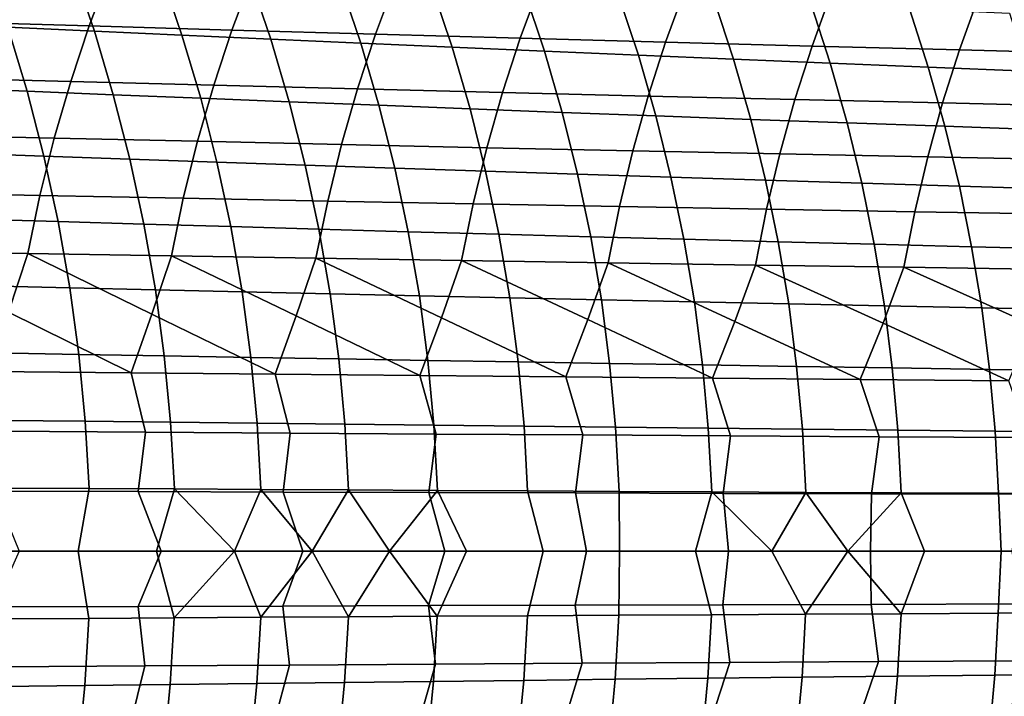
# Model space of a CAD drawing. Header units: metres. Extents: x -166 to 33, y -71 to 34.
# Tile 39 of 256: x -128.23 to -117.71, y -1.55 to 5.67. Entities that reach past the tile are written whole.
import ezdxf

# ---------------------------------------------------------------- set-up
doc = ezdxf.new("R2010")
doc.units = ezdxf.units.M
doc.layers.add('solid_12208131', color=7, linetype='CONTINUOUS')

msp = doc.modelspace()

# ---------------------------------------------------------------- linework, layer by layer
at = {"layer": 'solid_12208131'}
for points in [[(-128.994095, 5.650793, 235.263351), (-127.481758, 5.606053, 236.315536), (-127.261429, 6.187201, 236.194077), (-128.770004, 6.236544, 235.143356)], [(-128.583832, 6.266686, 200.992462), (-127.658272, 6.219004, 202.262283), (-127.428154, 5.550809, 202.181091), (-128.35051, 5.593386, 200.912354)], [(-127.658272, 6.219004, 202.262283), (-126.719826, 6.171068, 203.516815), (-126.492912, 5.50801, 203.434464), (-127.428154, 5.550809, 202.181091)], [(-127.481758, 5.606053, 236.315536), (-125.9589, 5.561901, 237.350693), (-125.742287, 6.138505, 237.227768), (-127.261429, 6.187201, 236.194077)], [(-126.719826, 6.171068, 203.516815), (-125.76841, 6.122962, 204.755615), (-125.544701, 5.465064, 204.672012), (-126.492912, 5.50801, 203.434464)], [(-125.9589, 5.561901, 237.350693), (-124.425858, 5.51835, 238.368378), (-124.212914, 6.090475, 238.244003), (-125.742287, 6.138505, 237.227768)], [(-125.76841, 6.122962, 204.755615), (-124.803925, 6.074768, 205.97821), (-124.583427, 5.422043, 205.893311), (-125.544701, 5.465064, 204.672012)], [(-124.803925, 6.074768, 205.97821), (-123.826286, 6.026568, 207.184158), (-123.609009, 5.379023, 207.097885), (-124.583427, 5.422043, 205.893311)], [(-124.425858, 5.51835, 238.368378), (-122.882759, 5.475419, 239.368286), (-122.673439, 6.043128, 239.242462), (-124.212914, 6.090475, 238.244003)], [(-123.826286, 6.026568, 207.184158), (-122.835388, 5.978447, 208.373032), (-122.621338, 5.336077, 208.285309), (-123.609009, 5.379023, 207.097885)], [(-122.882759, 5.475419, 239.368286), (-121.329559, 5.433121, 240.35025), (-121.123802, 5.996483, 240.223007), (-122.673439, 6.043128, 239.242462)], [(-121.329559, 5.433121, 240.35025), (-119.766197, 5.391473, 241.314148), (-119.563957, 5.950555, 241.185486), (-121.123802, 5.996483, 240.223007)], [(-122.835388, 5.978447, 208.373032), (-121.830765, 5.930487, 209.544693), (-121.619904, 5.293278, 209.455505), (-122.621338, 5.336077, 208.285309)], [(-121.830765, 5.930487, 209.544693), (-120.811653, 5.882769, 210.69931), (-120.603943, 5.2507, 210.608612), (-121.619904, 5.293278, 209.455505)], [(-119.766197, 5.391473, 241.314148), (-118.192604, 5.350492, 242.259811), (-117.993835, 5.905363, 242.129745), (-119.563957, 5.950555, 241.185486)], [(-118.192604, 5.350492, 242.259811), (-116.608727, 5.310192, 243.187073), (-116.413383, 5.860924, 243.055634), (-117.993835, 5.905363, 242.129745)], [(-120.811653, 5.882769, 210.69931), (-119.777298, 5.835378, 211.837006), (-119.572678, 5.208418, 211.744827), (-120.603943, 5.2507, 210.608612)], [(-119.777298, 5.835378, 211.837006), (-118.726913, 5.788395, 212.957977), (-118.525322, 5.166505, 212.864273), (-119.572678, 5.208418, 211.744827)], [(-118.726913, 5.788395, 212.957977), (-117.659821, 5.741899, 214.062332), (-117.461205, 5.125029, 213.967133), (-118.525322, 5.166505, 212.864273)], [(-129.260178, 5.635669, 199.628632), (-128.35051, 5.593386, 200.912354), (-128.145035, 4.909961, 200.840378), (-129.051865, 4.947094, 199.557556)], [(-129.196106, 5.053124, 235.371033), (-127.680397, 5.013092, 236.42453), (-127.481758, 5.606053, 236.315536), (-128.994095, 5.650793, 235.263351)], [(-128.35051, 5.593386, 200.912354), (-127.428154, 5.550809, 202.181091), (-127.225517, 4.872572, 202.108154), (-128.145035, 4.909961, 200.840378)], [(-127.680397, 5.013092, 236.42453), (-126.15419, 4.973584, 237.460999), (-125.9589, 5.561901, 237.350693), (-127.481758, 5.606053, 236.315536)], [(-127.428154, 5.550809, 202.181091), (-126.492912, 5.50801, 203.434464), (-126.293114, 4.834993, 203.360504), (-127.225517, 4.872572, 202.108154)], [(-126.492912, 5.50801, 203.434464), (-125.544701, 5.465064, 204.672012), (-125.347748, 4.797287, 204.596985), (-126.293114, 4.834993, 203.360504)], [(-126.15419, 4.973584, 237.460999), (-124.617836, 4.934615, 238.479996), (-124.425858, 5.51835, 238.368378), (-125.9589, 5.561901, 237.350693)], [(-124.617836, 4.934615, 238.479996), (-123.07148, 4.896198, 239.481216), (-122.882759, 5.475419, 239.368286), (-124.425858, 5.51835, 238.368378)], [(-123.07148, 4.896198, 239.481216), (-121.515068, 4.858347, 240.464478), (-121.329559, 5.433121, 240.35025), (-122.882759, 5.475419, 239.368286)], [(-125.544701, 5.465064, 204.672012), (-124.583427, 5.422043, 205.893311), (-124.38932, 4.759521, 205.817139), (-125.347748, 4.797287, 204.596985)], [(-124.583427, 5.422043, 205.893311), (-123.609009, 5.379023, 207.097885), (-123.417763, 4.721757, 207.020508), (-124.38932, 4.759521, 205.817139)], [(-123.609009, 5.379023, 207.097885), (-122.621338, 5.336077, 208.285309), (-122.432945, 4.684062, 208.206665), (-123.417763, 4.721757, 207.020508)], [(-121.515068, 4.858347, 240.464478), (-119.948532, 4.821078, 241.429642), (-119.766197, 5.391473, 241.314148), (-121.329559, 5.433121, 240.35025)], [(-119.948532, 4.821078, 241.429642), (-118.371819, 4.784404, 242.376556), (-118.192604, 5.350492, 242.259811), (-119.766197, 5.391473, 241.314148)], [(-122.621338, 5.336077, 208.285309), (-121.619904, 5.293278, 209.455505), (-121.434334, 4.646499, 209.37558), (-122.432945, 4.684062, 208.206665)], [(-121.619904, 5.293278, 209.455505), (-120.603943, 5.2507, 210.608612), (-120.421158, 4.609135, 210.52739), (-121.434334, 4.646499, 209.37558)], [(-118.371819, 4.784404, 242.376556), (-116.784843, 4.748339, 243.305084), (-116.608727, 5.310192, 243.187073), (-118.192604, 5.350492, 242.259811)], [(-120.603943, 5.2507, 210.608612), (-119.572678, 5.208418, 211.744827), (-119.392632, 4.572032, 211.662277), (-120.421158, 4.609135, 210.52739)], [(-119.572678, 5.208418, 211.744827), (-118.525322, 5.166505, 212.864273), (-118.347961, 4.535257, 212.780426), (-119.392632, 4.572032, 211.662277)], [(-118.525322, 5.166505, 212.864273), (-117.461205, 5.125029, 213.967133), (-117.286476, 4.498867, 213.881958), (-118.347961, 4.535257, 212.780426)], [(-129.375702, 4.444802, 235.466232), (-127.856987, 4.409571, 236.520874), (-127.680397, 5.013092, 236.42453), (-129.196106, 5.053124, 235.371033)], [(-129.051865, 4.947094, 199.557556), (-128.145035, 4.909961, 200.840378), (-127.966263, 4.217652, 200.778412), (-128.870621, 4.249563, 199.496384)], [(-127.856987, 4.409571, 236.520874), (-126.327805, 4.374799, 237.558517), (-126.15419, 4.973584, 237.460999), (-127.680397, 5.013092, 236.42453)], [(-126.327805, 4.374799, 237.558517), (-124.788506, 4.340501, 238.57869), (-124.617836, 4.934615, 238.479996), (-126.15419, 4.973584, 237.460999)], [(-128.145035, 4.909961, 200.840378), (-127.225517, 4.872572, 202.108154), (-127.049194, 4.185525, 202.045334), (-127.966263, 4.217652, 200.778412)], [(-127.225517, 4.872572, 202.108154), (-126.293114, 4.834993, 203.360504), (-126.119255, 4.153237, 203.296799), (-127.049194, 4.185525, 202.045334)], [(-124.788506, 4.340501, 238.57869), (-123.23925, 4.306689, 239.58107), (-123.07148, 4.896198, 239.481216), (-124.617836, 4.934615, 238.479996)], [(-123.23925, 4.306689, 239.58107), (-121.679985, 4.273375, 240.565475), (-121.515068, 4.858347, 240.464478), (-123.07148, 4.896198, 239.481216)], [(-121.679985, 4.273375, 240.565475), (-120.110641, 4.240571, 241.531784), (-119.948532, 4.821078, 241.429642), (-121.515068, 4.858347, 240.464478)], [(-126.293114, 4.834993, 203.360504), (-125.347748, 4.797287, 204.596985), (-125.176353, 4.120843, 204.532318), (-126.119255, 4.153237, 203.296799)], [(-125.347748, 4.797287, 204.596985), (-124.38932, 4.759521, 205.817139), (-124.220398, 4.088399, 205.751465), (-125.176353, 4.120843, 204.532318)], [(-124.38932, 4.759521, 205.817139), (-123.417763, 4.721757, 207.020508), (-123.25132, 4.055961, 206.953766), (-124.220398, 4.088399, 205.751465)], [(-120.110641, 4.240571, 241.531784), (-118.531151, 4.208291, 242.479828), (-118.371819, 4.784404, 242.376556), (-119.948532, 4.821078, 241.429642)], [(-118.531151, 4.208291, 242.479828), (-116.941437, 4.176545, 243.40947), (-116.784843, 4.748339, 243.305084), (-118.371819, 4.784404, 242.376556)], [(-123.417763, 4.721757, 207.020508), (-122.432945, 4.684062, 208.206665), (-122.268974, 4.023584, 208.138809), (-123.25132, 4.055961, 206.953766)], [(-122.432945, 4.684062, 208.206665), (-121.434334, 4.646499, 209.37558), (-121.27282, 3.991323, 209.306595), (-122.268974, 4.023584, 208.138809)], [(-121.434334, 4.646499, 209.37558), (-120.421158, 4.609135, 210.52739), (-120.262054, 3.959235, 210.45726), (-121.27282, 3.991323, 209.306595)], [(-120.421158, 4.609135, 210.52739), (-119.392632, 4.572032, 211.662277), (-119.235893, 3.927374, 211.590988), (-120.262054, 3.959235, 210.45726)], [(-119.392632, 4.572032, 211.662277), (-118.347961, 4.535257, 212.780426), (-118.19355, 3.895797, 212.707977), (-119.235893, 3.927374, 211.590988)], [(-118.347961, 4.535257, 212.780426), (-117.286476, 4.498867, 213.881958), (-117.134346, 3.864552, 213.80835), (-118.19355, 3.895797, 212.707977)], [(-129.531677, 3.827126, 235.549438), (-128.010345, 3.796776, 236.605103), (-127.856987, 4.409571, 236.520874), (-129.375702, 4.444802, 235.466232)], [(-128.010345, 3.796776, 236.605103), (-126.478577, 3.766822, 237.643753), (-126.327805, 4.374799, 237.558517), (-127.856987, 4.409571, 236.520874)], [(-126.478577, 3.766822, 237.643753), (-124.936714, 3.737276, 238.664932), (-124.788506, 4.340501, 238.57869), (-126.327805, 4.374799, 237.558517)], [(-124.936714, 3.737276, 238.664932), (-123.384933, 3.708147, 239.668304), (-123.23925, 4.306689, 239.58107), (-124.788506, 4.340501, 238.57869)], [(-128.870621, 4.249563, 199.496384), (-127.966263, 4.217652, 200.778412), (-127.814209, 3.517758, 200.726669), (-128.716476, 3.544382, 199.445343)], [(-127.966263, 4.217652, 200.778412), (-127.049194, 4.185525, 202.045334), (-126.899223, 3.490955, 201.992874), (-127.814209, 3.517758, 200.726669)], [(-123.384933, 3.708147, 239.668304), (-121.823181, 3.679447, 240.653702), (-121.679985, 4.273375, 240.565475), (-123.23925, 4.306689, 239.58107)], [(-121.823181, 3.679447, 240.653702), (-120.251389, 3.651186, 241.620987), (-120.110641, 4.240571, 241.531784), (-121.679985, 4.273375, 240.565475)], [(-120.251389, 3.651186, 241.620987), (-118.669472, 3.623376, 242.570007), (-118.531151, 4.208291, 242.479828), (-120.110641, 4.240571, 241.531784)], [(-118.669472, 3.623376, 242.570007), (-117.077362, 3.596026, 243.50061), (-116.941437, 4.176545, 243.40947), (-118.531151, 4.208291, 242.479828)], [(-127.049194, 4.185525, 202.045334), (-126.119255, 4.153237, 203.296799), (-125.971367, 3.46402, 203.24353), (-126.899223, 3.490955, 201.992874)], [(-126.119255, 4.153237, 203.296799), (-125.176353, 4.120843, 204.532318), (-125.030548, 3.436998, 204.478226), (-125.971367, 3.46402, 203.24353)], [(-125.176353, 4.120843, 204.532318), (-124.220398, 4.088399, 205.751465), (-124.076691, 3.409937, 205.696503), (-125.030548, 3.436998, 204.478226)], [(-124.220398, 4.088399, 205.751465), (-123.25132, 4.055961, 206.953766), (-123.109703, 3.382882, 206.897873), (-124.076691, 3.409937, 205.696503)], [(-123.25132, 4.055961, 206.953766), (-122.268974, 4.023584, 208.138809), (-122.129456, 3.355879, 208.08197), (-123.109703, 3.382882, 206.897873)], [(-122.268974, 4.023584, 208.138809), (-121.27282, 3.991323, 209.306595), (-121.135368, 3.328976, 209.248764), (-122.129456, 3.355879, 208.08197)], [(-121.27282, 3.991323, 209.306595), (-120.262054, 3.959235, 210.45726), (-120.126648, 3.302218, 210.398438), (-121.135368, 3.328976, 209.248764)], [(-120.262054, 3.959235, 210.45726), (-119.235893, 3.927374, 211.590988), (-119.102486, 3.275652, 211.531174), (-120.126648, 3.302218, 210.398438)], [(-119.235893, 3.927374, 211.590988), (-118.19355, 3.895797, 212.707977), (-118.062103, 3.249324, 212.647171), (-119.102486, 3.275652, 211.531174)], [(-118.19355, 3.895797, 212.707977), (-117.134346, 3.864552, 213.80835), (-117.004829, 3.223274, 213.746552), (-118.062103, 3.249324, 212.647171)], [(-129.663528, 3.201419, 235.620728), (-128.139969, 3.176022, 236.677231), (-128.010345, 3.796776, 236.605103), (-129.531677, 3.827126, 235.549438)], [(-128.139969, 3.176022, 236.677231), (-126.605995, 3.150955, 237.716736), (-126.478577, 3.766822, 237.643753), (-128.010345, 3.796776, 236.605103)], [(-126.605995, 3.150955, 237.716736), (-125.061951, 3.126229, 238.738754), (-124.936714, 3.737276, 238.664932), (-126.478577, 3.766822, 237.643753)], [(-125.061951, 3.126229, 238.738754), (-123.508018, 3.101852, 239.742966), (-123.384933, 3.708147, 239.668304), (-124.936714, 3.737276, 238.664932)], [(-123.508018, 3.101852, 239.742966), (-121.944153, 3.077833, 240.729202), (-121.823181, 3.679447, 240.653702), (-123.384933, 3.708147, 239.668304)], [(-121.944153, 3.077833, 240.729202), (-120.37027, 3.054182, 241.697296), (-120.251389, 3.651186, 241.620987), (-121.823181, 3.679447, 240.653702)], [(-120.37027, 3.054182, 241.697296), (-118.786301, 3.030908, 242.647125), (-118.669472, 3.623376, 242.570007), (-120.251389, 3.651186, 241.620987)], [(-118.786301, 3.030908, 242.647125), (-117.192162, 3.008018, 243.578537), (-117.077362, 3.596026, 243.50061), (-118.669472, 3.623376, 242.570007)], [(-128.716476, 3.544382, 199.445343), (-127.814209, 3.517758, 200.726669), (-127.689255, 2.811581, 200.684967), (-128.589828, 2.832867, 199.404221)], [(-127.814209, 3.517758, 200.726669), (-126.899223, 3.490955, 201.992874), (-126.775978, 2.790154, 201.950531), (-127.689255, 2.811581, 200.684967)], [(-126.899223, 3.490955, 201.992874), (-125.971367, 3.46402, 203.24353), (-125.849823, 2.768622, 203.200546), (-126.775978, 2.790154, 201.950531)], [(-125.971367, 3.46402, 203.24353), (-125.030548, 3.436998, 204.478226), (-124.910706, 2.747023, 204.43454), (-125.849823, 2.768622, 203.200546)], [(-125.030548, 3.436998, 204.478226), (-124.076691, 3.409937, 205.696503), (-123.958557, 2.725393, 205.652069), (-124.910706, 2.747023, 204.43454)], [(-124.076691, 3.409937, 205.696503), (-123.109703, 3.382882, 206.897873), (-122.993286, 2.703769, 206.852692), (-123.958557, 2.725393, 205.652069)], [(-123.109703, 3.382882, 206.897873), (-122.129456, 3.355879, 208.08197), (-122.014748, 2.682189, 208.03598), (-122.993286, 2.703769, 206.852692)], [(-122.129456, 3.355879, 208.08197), (-121.135368, 3.328976, 209.248764), (-121.022354, 2.660689, 209.20195), (-122.014748, 2.682189, 208.03598)], [(-121.135368, 3.328976, 209.248764), (-120.126648, 3.302218, 210.398438), (-120.015289, 2.639307, 210.3508), (-121.022354, 2.660689, 209.20195)], [(-120.126648, 3.302218, 210.398438), (-119.102486, 3.275652, 211.531174), (-118.992767, 2.618079, 211.482712), (-120.015289, 2.639307, 210.3508)], [(-119.102486, 3.275652, 211.531174), (-118.062103, 3.249324, 212.647171), (-117.953987, 2.597043, 212.59787), (-118.992767, 2.618079, 211.482712)], [(-128.345367, 2.549954, 236.668762), (-128.139969, 3.176022, 236.677231), (-129.663528, 3.201419, 235.620728)], [(-127.035751, 1.90321, 237.660568), (-126.813911, 2.529863, 237.707596), (-128.139969, 3.176022, 236.677231), (-128.345367, 2.549954, 236.668762)], [(-126.813911, 2.529863, 237.707596), (-126.605995, 3.150955, 237.716736), (-128.139969, 3.176022, 236.677231)], [(-118.062103, 3.249324, 212.647171), (-117.004829, 3.223274, 213.746552), (-116.898285, 2.576229, 213.696442), (-117.953987, 2.597043, 212.59787)], [(-125.498779, 1.888336, 238.680893), (-125.27243, 2.510043, 238.72908), (-126.605995, 3.150955, 237.716736), (-126.813911, 2.529863, 237.707596)], [(-125.27243, 2.510043, 238.72908), (-125.061951, 3.126229, 238.738754), (-126.605995, 3.150955, 237.716736)], [(-123.95208, 1.873668, 239.68364), (-123.721138, 2.490501, 239.732849), (-125.061951, 3.126229, 238.738754), (-125.27243, 2.510043, 238.72908)], [(-123.721138, 2.490501, 239.732849), (-123.508018, 3.101852, 239.742966), (-125.061951, 3.126229, 238.738754)], [(-122.395615, 1.859214, 240.66861), (-122.159996, 2.471245, 240.718704), (-123.508018, 3.101852, 239.742966), (-123.721138, 2.490501, 239.732849)], [(-122.159996, 2.471245, 240.718704), (-121.944153, 3.077833, 240.729202), (-123.508018, 3.101852, 239.742966)], [(-120.829308, 1.844977, 241.635681), (-120.588913, 2.452281, 241.686539), (-121.944153, 3.077833, 240.729202), (-122.159996, 2.471245, 240.718704)], [(-120.588913, 2.452281, 241.686539), (-120.37027, 3.054182, 241.697296), (-121.944153, 3.077833, 240.729202)], [(-119.253075, 1.830964, 242.584686), (-119.00782, 2.433618, 242.636185), (-120.37027, 3.054182, 241.697296), (-120.588913, 2.452281, 241.686539)], [(-119.00782, 2.433618, 242.636185), (-118.786301, 3.030908, 242.647125), (-120.37027, 3.054182, 241.697296)], [(-117.66684, 1.817179, 243.515488), (-117.416626, 2.415262, 243.567505), (-118.786301, 3.030908, 242.647125), (-119.00782, 2.433618, 242.636185)], [(-117.416626, 2.415262, 243.567505), (-117.192162, 3.008018, 243.578537), (-118.786301, 3.030908, 242.647125)], [(-128.589828, 2.832867, 199.404221), (-127.689255, 2.811581, 200.684967), (-127.593712, 2.100447, 200.650345), (-128.49295, 2.116352, 199.370026)], [(-127.689255, 2.811581, 200.684967), (-126.775978, 2.790154, 201.950531), (-126.681763, 2.084437, 201.915482), (-127.593712, 2.100447, 200.650345)], [(-126.775978, 2.790154, 201.950531), (-125.849823, 2.768622, 203.200546), (-125.756943, 2.06835, 203.165024), (-126.681763, 2.084437, 201.915482)], [(-125.849823, 2.768622, 203.200546), (-124.910706, 2.747023, 204.43454), (-124.819168, 2.052212, 204.398514), (-125.756943, 2.06835, 203.165024)], [(-124.910706, 2.747023, 204.43454), (-123.958557, 2.725393, 205.652069), (-123.868355, 2.036052, 205.615524), (-124.819168, 2.052212, 204.398514)], [(-123.958557, 2.725393, 205.652069), (-122.993286, 2.703769, 206.852692), (-122.904427, 2.019898, 206.815567), (-123.868355, 2.036052, 205.615524)], [(-122.993286, 2.703769, 206.852692), (-122.014748, 2.682189, 208.03598), (-121.927231, 2.003777, 207.998276), (-122.904427, 2.019898, 206.815567)], [(-122.014748, 2.682189, 208.03598), (-121.022354, 2.660689, 209.20195), (-120.936157, 1.987717, 209.163666), (-121.927231, 2.003777, 207.998276)], [(-121.022354, 2.660689, 209.20195), (-120.015289, 2.639307, 210.3508), (-119.930405, 1.971745, 210.311905), (-120.936157, 1.987717, 209.163666)], [(-120.015289, 2.639307, 210.3508), (-118.992767, 2.618079, 211.482712), (-118.909164, 1.955889, 211.443222), (-119.930405, 1.971745, 210.311905)], [(-128.562744, 1.918287, 236.623032), (-127.035751, 1.90321, 237.660568), (-128.345367, 2.549954, 236.668762)], [(-127.035751, 1.90321, 237.660568), (-125.498779, 1.888336, 238.680893), (-126.813911, 2.529863, 237.707596)], [(-118.992767, 2.618079, 211.482712), (-117.953987, 2.597043, 212.59787), (-117.871635, 1.940176, 212.55777), (-118.909164, 1.955889, 211.443222)], [(-117.953987, 2.597043, 212.59787), (-116.898285, 2.576229, 213.696442), (-116.817169, 1.924631, 213.655731), (-117.871635, 1.940176, 212.55777)], [(-125.498779, 1.888336, 238.680893), (-123.95208, 1.873668, 239.68364), (-125.27243, 2.510043, 238.72908)], [(-123.95208, 1.873668, 239.68364), (-122.395615, 1.859214, 240.66861), (-123.721138, 2.490501, 239.732849)], [(-122.395615, 1.859214, 240.66861), (-120.829308, 1.844977, 241.635681), (-122.159996, 2.471245, 240.718704)], [(-120.829308, 1.844977, 241.635681), (-119.253075, 1.830964, 242.584686), (-120.588913, 2.452281, 241.686539)], [(-119.253075, 1.830964, 242.584686), (-117.66684, 1.817179, 243.515488), (-119.00782, 2.433618, 242.636185)], [(-128.49295, 2.116352, 199.370026), (-127.593712, 2.100447, 200.650345), (-127.525398, 1.385574, 200.626251), (-128.423691, 1.396067, 199.346237)], [(-127.593712, 2.100447, 200.650345), (-126.681763, 2.084437, 201.915482), (-126.614395, 1.375012, 201.891052), (-127.525398, 1.385574, 200.626251)], [(-126.681763, 2.084437, 201.915482), (-125.756943, 2.06835, 203.165024), (-125.690521, 1.364399, 203.140259), (-126.614395, 1.375012, 201.891052)], [(-125.756943, 2.06835, 203.165024), (-124.819168, 2.052212, 204.398514), (-124.753693, 1.353753, 204.373383), (-125.690521, 1.364399, 203.140259)], [(-124.819168, 2.052212, 204.398514), (-123.868355, 2.036052, 205.615524), (-123.803825, 1.343093, 205.589996), (-124.753693, 1.353753, 204.373383)], [(-123.868355, 2.036052, 205.615524), (-122.904427, 2.019898, 206.815567), (-122.840851, 1.332437, 206.789642), (-123.803825, 1.343093, 205.589996)], [(-122.904427, 2.019898, 206.815567), (-121.927231, 2.003777, 207.998276), (-121.864609, 1.321803, 207.971924), (-122.840851, 1.332437, 206.789642)], [(-121.927231, 2.003777, 207.998276), (-120.936157, 1.987717, 209.163666), (-120.874474, 1.311209, 209.136871), (-121.864609, 1.321803, 207.971924)], [(-126.883583, 1.269415, 237.835617), (-127.035751, 1.90321, 237.660568), (-128.562744, 1.918287, 236.623032), (-128.420486, 1.279516, 236.794891)], [(-125.336655, 1.259452, 238.858902), (-125.498779, 1.888336, 238.680893), (-127.035751, 1.90321, 237.660568), (-126.883583, 1.269415, 237.835617)], [(-120.936157, 1.987717, 209.163666), (-119.930405, 1.971745, 210.311905), (-119.869652, 1.300674, 210.284683), (-120.874474, 1.311209, 209.136871)], [(-119.930405, 1.971745, 210.311905), (-118.909164, 1.955889, 211.443222), (-118.849319, 1.290216, 211.415543), (-119.869652, 1.300674, 210.284683)], [(-118.909164, 1.955889, 211.443222), (-117.871635, 1.940176, 212.55777), (-117.812675, 1.279853, 212.529663), (-118.849319, 1.290216, 211.415543)], [(-117.871635, 1.940176, 212.55777), (-116.817169, 1.924631, 213.655731), (-116.759087, 1.2696, 213.627182), (-117.812675, 1.279853, 212.529663)], [(-123.77993, 1.249629, 239.864395), (-123.95208, 1.873668, 239.68364), (-125.498779, 1.888336, 238.680893), (-125.336655, 1.259452, 238.858902)], [(-122.213341, 1.239949, 240.851913), (-122.395615, 1.859214, 240.66861), (-123.95208, 1.873668, 239.68364), (-123.77993, 1.249629, 239.864395)], [(-120.63681, 1.230417, 241.821304), (-120.829308, 1.844977, 241.635681), (-122.395615, 1.859214, 240.66861), (-122.213341, 1.239949, 240.851913)], [(-119.050262, 1.221037, 242.772446), (-119.253075, 1.830964, 242.584686), (-120.829308, 1.844977, 241.635681), (-120.63681, 1.230417, 241.821304)], [(-117.453606, 1.211811, 243.705185), (-117.66684, 1.817179, 243.515488), (-119.253075, 1.830964, 242.584686), (-119.050262, 1.221037, 242.772446)], [(-128.423691, 1.396067, 199.346237), (-127.525398, 1.385574, 200.626251), (-127.484535, 0.668246, 200.612732), (-128.382263, 0.673307, 199.332901)], [(-127.525398, 1.385574, 200.626251), (-126.614395, 1.375012, 201.891052), (-126.574081, 0.663152, 201.877319), (-127.484535, 0.668246, 200.612732)], [(-126.614395, 1.375012, 201.891052), (-125.690521, 1.364399, 203.140259), (-125.650764, 0.658033, 203.126297), (-126.574081, 0.663152, 201.877319)], [(-128.494736, 0.640228, 236.788712), (-126.958862, 0.635178, 237.829163), (-126.883583, 1.269415, 237.835617), (-128.420486, 1.279516, 236.794891)], [(-126.958862, 0.635178, 237.829163), (-125.412987, 0.630195, 238.852219), (-125.336655, 1.259452, 238.858902), (-126.883583, 1.269415, 237.835617)], [(-125.690521, 1.364399, 203.140259), (-124.753693, 1.353753, 204.373383), (-124.714493, 0.652898, 204.359192), (-125.650764, 0.658033, 203.126297)], [(-124.753693, 1.353753, 204.373383), (-123.803825, 1.343093, 205.589996), (-123.76519, 0.647757, 205.575577), (-124.714493, 0.652898, 204.359192)], [(-123.803825, 1.343093, 205.589996), (-122.840851, 1.332437, 206.789642), (-122.802773, 0.642618, 206.774948), (-123.76519, 0.647757, 205.575577)], [(-122.840851, 1.332437, 206.789642), (-121.864609, 1.321803, 207.971924), (-121.827087, 0.637489, 207.95697), (-122.802773, 0.642618, 206.774948)], [(-121.864609, 1.321803, 207.971924), (-120.874474, 1.311209, 209.136871), (-120.837509, 0.63238, 209.121643), (-121.827087, 0.637489, 207.95697)], [(-120.874474, 1.311209, 209.136871), (-119.869652, 1.300674, 210.284683), (-119.833221, 0.6273, 210.26918), (-120.837509, 0.63238, 209.121643)], [(-119.869652, 1.300674, 210.284683), (-118.849319, 1.290216, 211.415543), (-118.813423, 0.622256, 211.39978), (-119.833221, 0.6273, 210.26918)], [(-118.849319, 1.290216, 211.415543), (-117.812675, 1.279853, 212.529663), (-117.777298, 0.617259, 212.513626), (-118.813423, 0.622256, 211.39978)], [(-117.812675, 1.279853, 212.529663), (-116.759087, 1.2696, 213.627182), (-116.72422, 0.612314, 213.61087), (-117.777298, 0.617259, 212.513626)], [(-125.412987, 0.630195, 238.852219), (-123.857338, 0.625283, 239.857513), (-123.77993, 1.249629, 239.864395), (-125.336655, 1.259452, 238.858902)], [(-123.857338, 0.625283, 239.857513), (-122.291862, 0.620443, 240.844879), (-122.213341, 1.239949, 240.851913), (-123.77993, 1.249629, 239.864395)], [(-122.291862, 0.620443, 240.844879), (-120.716469, 0.615676, 241.814148), (-120.63681, 1.230417, 241.821304), (-122.213341, 1.239949, 240.851913)], [(-120.716469, 0.615676, 241.814148), (-119.131088, 0.610984, 242.765213), (-119.050262, 1.221037, 242.772446), (-120.63681, 1.230417, 241.821304)], [(-119.131088, 0.610984, 242.765213), (-117.535629, 0.60637, 243.697891), (-117.453606, 1.211811, 243.705185), (-119.050262, 1.221037, 242.772446)], [(-128.494736, 0.640228, 236.788712), (-128.231369, 0, 236.983734), (-126.716438, 0, 238.005844), (-126.958862, 0.635178, 237.829163)], [(-127.484535, 0.668246, 200.612732), (-127.599808, 0, 200.428589), (-128.439621, 0, 199.227753), (-128.382263, 0.673307, 199.332901)], [(-126.574081, 0.663152, 201.877319), (-126.764008, 0, 201.595184), (-127.599808, 0, 200.428589), (-127.484535, 0.668246, 200.612732)], [(-126.958862, 0.635178, 237.829163), (-126.716438, 0, 238.005844), (-125.202255, 0, 239.004242), (-125.412987, 0.630195, 238.852219)], [(-126.574081, 0.663152, 201.877319), (-125.931511, 0, 202.729523), (-126.575798, -0.712272, 201.878189), (-126.764008, 0, 201.595184)], [(-126.574081, 0.663152, 201.877319), (-125.650764, 0.658033, 203.126297), (-125.931511, 0, 202.729523)], [(-125.650764, 0.658033, 203.126297), (-125.10289, 0, 203.831802), (-125.652451, -0.706774, 203.127167), (-125.931511, 0, 202.729523)], [(-125.650764, 0.658033, 203.126297), (-124.714493, 0.652898, 204.359192), (-125.10289, 0, 203.831802)], [(-124.714493, 0.652898, 204.359192), (-124.277611, 0, 204.903656), (-124.716156, -0.701259, 204.360077), (-125.10289, 0, 203.831802)], [(-124.714493, 0.652898, 204.359192), (-123.76519, 0.647757, 205.575577), (-124.277611, 0, 204.903656)], [(-123.76519, 0.647757, 205.575577), (-123.45591, 0, 205.945648), (-123.766823, -0.695737, 205.576462), (-124.277611, 0, 204.903656)], [(-123.76519, 0.647757, 205.575577), (-122.802773, 0.642618, 206.774948), (-122.637482, 0, 206.959015), (-123.45591, 0, 205.945648)], [(-122.802773, 0.642618, 206.774948), (-121.827087, 0.637489, 207.95697), (-121.821838, 0, 207.945099), (-122.637482, 0, 206.959015)], [(-120.837509, 0.63238, 209.121643), (-121.008629, 0, 208.904953), (-121.821838, 0, 207.945099), (-121.827087, 0.637489, 207.95697)], [(-120.837509, 0.63238, 209.121643), (-120.195366, 0, 209.84201), (-121.008629, 0, 208.904953)], [(-120.837509, 0.63238, 209.121643), (-119.833221, 0.6273, 210.26918), (-120.195366, 0, 209.84201)], [(-125.412987, 0.630195, 238.852219), (-125.202255, 0, 239.004242), (-123.687714, 0, 239.979874), (-123.857338, 0.625283, 239.857513)], [(-123.857338, 0.625283, 239.857513), (-123.687714, 0, 239.979874), (-122.173134, 0, 240.932755), (-122.291862, 0.620443, 240.844879)], [(-122.291862, 0.620443, 240.844879), (-122.173134, 0, 240.932755), (-120.658417, 0, 241.863174), (-120.716469, 0.615676, 241.814148)], [(-119.131088, 0.610984, 242.765213), (-120.716469, 0.615676, 241.814148), (-120.658417, 0, 241.863174), (-119.143532, 0, 242.771408)], [(-119.833221, 0.6273, 210.26918), (-119.382355, 0, 210.756348), (-119.83474, -0.673764, 210.270111), (-120.195366, 0, 209.84201)], [(-119.833221, 0.6273, 210.26918), (-118.813423, 0.622256, 211.39978), (-119.382355, 0, 210.756348)], [(-118.813423, 0.622256, 211.39978), (-118.566338, 0, 211.651962), (-118.814919, -0.668347, 211.400711), (-119.382355, 0, 210.756348)], [(-117.535629, 0.60637, 243.697891), (-119.131088, 0.610984, 242.765213), (-119.143532, 0, 242.771408), (-117.629471, 0, 243.657089)], [(-118.813423, 0.622256, 211.39978), (-117.777298, 0.617259, 212.513626), (-117.747543, 0, 212.52887), (-118.566338, 0, 211.651962)], [(-117.777298, 0.617259, 212.513626), (-116.72422, 0.612314, 213.61087), (-116.923119, 0, 213.390366), (-117.747543, 0, 212.52887)], [(-128.497711, -0.596084, 236.788666), (-126.961891, -0.591382, 237.829086), (-126.716438, 0, 238.005844), (-128.231369, 0, 236.983734)], [(-128.439621, 0, 199.227753), (-127.599808, 0, 200.428589), (-127.486275, -0.717743, 200.613586), (-128.384033, -0.72318, 199.333755)], [(-127.599808, 0, 200.428589), (-126.764008, 0, 201.595184), (-126.575798, -0.712272, 201.878189), (-127.486275, -0.717743, 200.613586)], [(-126.961891, -0.591382, 237.829086), (-125.416061, -0.586743, 238.852142), (-125.202255, 0, 239.004242), (-126.716438, 0, 238.005844)], [(-125.931511, 0, 202.729523), (-125.652451, -0.706774, 203.127167), (-126.575798, -0.712272, 201.878189)], [(-125.10289, 0, 203.831802), (-124.716156, -0.701259, 204.360077), (-125.652451, -0.706774, 203.127167)], [(-125.416061, -0.586743, 238.852142), (-123.860458, -0.58217, 239.857422), (-123.687714, 0, 239.979874), (-125.202255, 0, 239.004242)], [(-124.277611, 0, 204.903656), (-123.766823, -0.695737, 205.576462), (-124.716156, -0.701259, 204.360077)], [(-123.860458, -0.58217, 239.857422), (-122.295029, -0.577663, 240.844757), (-122.173134, 0, 240.932755), (-123.687714, 0, 239.979874)], [(-122.637482, 0, 206.959015), (-122.804375, -0.690217, 206.775848), (-123.766823, -0.695737, 205.576462), (-123.45591, 0, 205.945648)], [(-122.637482, 0, 206.959015), (-121.821838, 0, 207.945099), (-121.828667, -0.684708, 207.95787), (-122.804375, -0.690217, 206.775848)], [(-122.295029, -0.577663, 240.844757), (-120.719688, -0.573225, 241.814026), (-120.658417, 0, 241.863174), (-122.173134, 0, 240.932755)], [(-121.821838, 0, 207.945099), (-121.008629, 0, 208.904953), (-120.839058, -0.679221, 209.122559), (-121.828667, -0.684708, 207.95787)], [(-121.008629, 0, 208.904953), (-120.195366, 0, 209.84201), (-119.83474, -0.673764, 210.270111), (-120.839058, -0.679221, 209.122559)], [(-120.719688, -0.573225, 241.814026), (-119.134354, -0.568857, 242.765076), (-119.143532, 0, 242.771408), (-120.658417, 0, 241.863174)], [(-119.382355, 0, 210.756348), (-118.814919, -0.668347, 211.400711), (-119.83474, -0.673764, 210.270111)], [(-117.538948, -0.564561, 243.697754), (-117.629471, 0, 243.657089), (-119.143532, 0, 242.771408), (-119.134354, -0.568857, 242.765076)], [(-117.747543, 0, 212.52887), (-117.77877, -0.662979, 212.514557), (-118.814919, -0.668347, 211.400711), (-118.566338, 0, 211.651962)], [(-117.747543, 0, 212.52887), (-116.923119, 0, 213.390366), (-116.725662, -0.657669, 213.611816), (-117.77877, -0.662979, 212.514557)], [(-126.890358, -1.22578, 237.835037), (-126.961891, -0.591382, 237.829086), (-128.497711, -0.596084, 236.788666), (-128.42717, -1.235532, 236.794357)], [(-125.343529, -1.216159, 238.858307), (-125.416061, -0.586743, 238.852142), (-126.961891, -0.591382, 237.829086), (-126.890358, -1.22578, 237.835037)], [(-123.786903, -1.206674, 239.86377), (-123.860458, -0.58217, 239.857422), (-125.416061, -0.586743, 238.852142), (-125.343529, -1.216159, 238.858307)], [(-122.220421, -1.197328, 240.851273), (-122.295029, -0.577663, 240.844757), (-123.860458, -0.58217, 239.857422), (-123.786903, -1.206674, 239.86377)], [(-120.644005, -1.188124, 241.820663), (-120.719688, -0.573225, 241.814026), (-122.295029, -0.577663, 240.844757), (-122.220421, -1.197328, 240.851273)], [(-119.057571, -1.179067, 242.77179), (-119.134354, -0.568857, 242.765076), (-120.719688, -0.573225, 241.814026), (-120.644005, -1.188124, 241.820663)], [(-117.461029, -1.170158, 243.704514), (-117.538948, -0.564561, 243.697754), (-119.134354, -0.568857, 242.765076), (-119.057571, -1.179067, 242.77179)], [(-127.486275, -0.717743, 200.613586), (-127.529221, -1.434944, 200.627579), (-128.427567, -1.445812, 199.347549), (-128.384033, -0.72318, 199.333755)], [(-126.575798, -0.712272, 201.878189), (-126.618164, -1.424006, 201.89241), (-127.529221, -1.434944, 200.627579), (-127.486275, -0.717743, 200.613586)], [(-125.652451, -0.706774, 203.127167), (-125.694237, -1.413015, 203.141617), (-126.618164, -1.424006, 201.89241), (-126.575798, -0.712272, 201.878189)], [(-124.716156, -0.701259, 204.360077), (-124.757355, -1.401989, 204.374771), (-125.694237, -1.413015, 203.141617), (-125.652451, -0.706774, 203.127167)], [(-123.766823, -0.695737, 205.576462), (-123.807442, -1.39095, 205.591415), (-124.757355, -1.401989, 204.374771), (-124.716156, -0.701259, 204.360077)], [(-122.804375, -0.690217, 206.775848), (-122.844414, -1.379914, 206.791077), (-123.807442, -1.39095, 205.591415), (-123.766823, -0.695737, 205.576462)], [(-121.828667, -0.684708, 207.95787), (-121.868118, -1.368901, 207.973373), (-122.844414, -1.379914, 206.791077), (-122.804375, -0.690217, 206.775848)], [(-120.839058, -0.679221, 209.122559), (-120.87793, -1.35793, 209.138351), (-121.868118, -1.368901, 207.973373), (-121.828667, -0.684708, 207.95787)], [(-119.83474, -0.673764, 210.270111), (-119.873055, -1.347019, 210.286194), (-120.87793, -1.35793, 209.138351), (-120.839058, -0.679221, 209.122559)], [(-118.814919, -0.668347, 211.400711), (-118.852669, -1.336188, 211.417084), (-119.873055, -1.347019, 210.286194), (-119.83474, -0.673764, 210.270111)], [(-117.77877, -0.662979, 212.514557), (-117.815979, -1.325456, 212.531219), (-118.852669, -1.336188, 211.417084), (-118.814919, -0.668347, 211.400711)], [(-116.725662, -0.657669, 213.611816), (-116.762337, -1.314837, 213.628769), (-117.815979, -1.325456, 212.531219), (-117.77877, -0.662979, 212.514557)], [(-128.574127, -1.874524, 236.621277), (-127.047333, -1.859793, 237.658752), (-126.890358, -1.22578, 237.835037), (-128.42717, -1.235532, 236.794357)], [(-127.047333, -1.859793, 237.658752), (-125.510574, -1.84526, 238.679031), (-125.343529, -1.216159, 238.858307), (-126.890358, -1.22578, 237.835037)], [(-125.510574, -1.84526, 238.679031), (-123.964081, -1.830929, 239.681732), (-123.786903, -1.206674, 239.86377), (-125.343529, -1.216159, 238.858307)], [(-123.964081, -1.830929, 239.681732), (-122.407829, -1.816805, 240.666656), (-122.220421, -1.197328, 240.851273), (-123.786903, -1.206674, 239.86377)], [(-122.407829, -1.816805, 240.666656), (-120.841736, -1.802895, 241.633698), (-120.644005, -1.188124, 241.820663), (-122.220421, -1.197328, 240.851273)], [(-120.841736, -1.802895, 241.633698), (-119.265724, -1.789202, 242.582672), (-119.057571, -1.179067, 242.77179), (-120.644005, -1.188124, 241.820663)], [(-119.265724, -1.789202, 242.582672), (-117.679718, -1.775733, 243.513458), (-117.461029, -1.170158, 243.704514), (-119.057571, -1.179067, 242.77179)], [(-120.87793, -1.35793, 209.138351), (-120.941505, -2.034236, 209.16571), (-121.932655, -2.050672, 208.00029), (-121.868118, -1.368901, 207.973373)], [(-119.873055, -1.347019, 210.286194), (-119.935677, -2.01789, 210.314011), (-120.941505, -2.034236, 209.16571), (-120.87793, -1.35793, 209.138351)], [(-118.852669, -1.336188, 211.417084), (-118.91436, -2.001663, 211.445358), (-119.935677, -2.01789, 210.314011), (-119.873055, -1.347019, 210.286194)], [(-117.815979, -1.325456, 212.531219), (-117.876755, -1.985582, 212.559952), (-118.91436, -2.001663, 211.445358), (-118.852669, -1.336188, 211.417084)], [(-116.762337, -1.314837, 213.628769), (-116.82222, -1.969673, 213.657959), (-117.876755, -1.985582, 212.559952), (-117.815979, -1.325456, 212.531219)], [(-127.529221, -1.434944, 200.627579), (-127.599602, -2.149604, 200.652145), (-128.498917, -2.165881, 199.371796), (-128.427567, -1.445812, 199.347549)], [(-126.618164, -1.424006, 201.89241), (-126.687576, -2.13322, 201.917313), (-127.599602, -2.149604, 200.652145), (-127.529221, -1.434944, 200.627579)], [(-125.694237, -1.413015, 203.141617), (-125.76268, -2.116756, 203.166885), (-126.687576, -2.13322, 201.917313), (-126.618164, -1.424006, 201.89241)], [(-124.757355, -1.401989, 204.374771), (-124.824821, -2.100241, 204.400421), (-125.76268, -2.116756, 203.166885), (-125.694237, -1.413015, 203.141617)], [(-123.807442, -1.39095, 205.591415), (-123.873932, -2.083703, 205.617462), (-124.824821, -2.100241, 204.400421), (-124.757355, -1.401989, 204.374771)], [(-122.844414, -1.379914, 206.791077), (-122.909927, -2.067171, 206.817551), (-123.873932, -2.083703, 205.617462), (-123.807442, -1.39095, 205.591415)], [(-121.868118, -1.368901, 207.973373), (-121.932655, -2.050672, 208.00029), (-122.909927, -2.067171, 206.817551), (-122.844414, -1.379914, 206.791077)]]:
    msp.add_3dface(points, dxfattribs=at)

doc.saveas('drawing.dxf')
